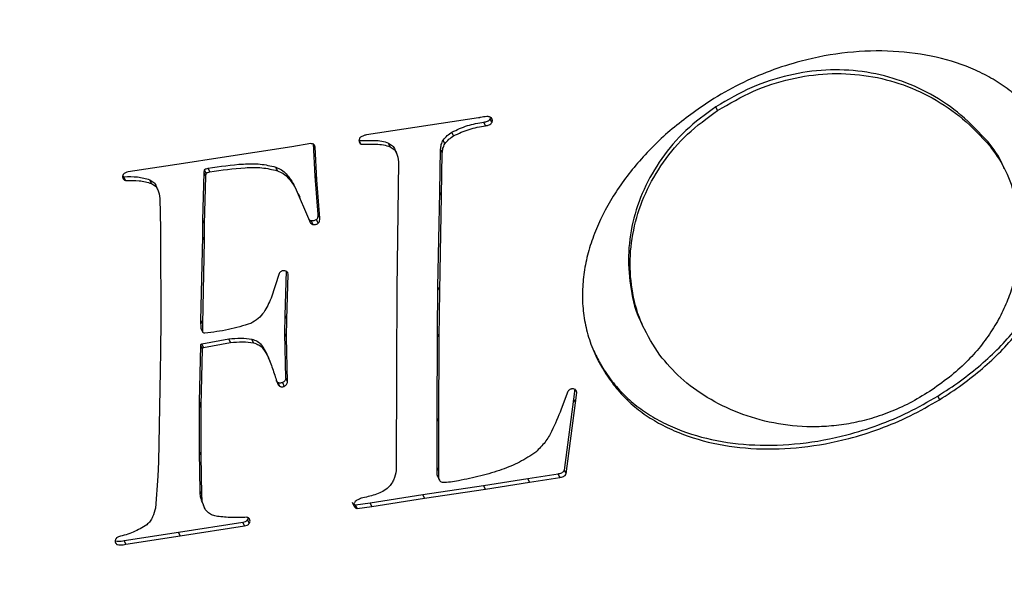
# Model space of a CAD drawing. Header units: millimetres. Extents: x 226 to 954, y 75 to 822.
# Tile 64 of 130: x 322.43 to 337.63, y 656.56 to 665.16. Entities that reach past the tile are written whole.
import ezdxf

# ---------------------------------------------------------------- set-up
doc = ezdxf.new("R2010")
doc.units = ezdxf.units.MM

msp = doc.modelspace()

# ---------------------------------------------------------------- linework, layer by layer
at = {"color": 179, "linetype": 'Continuous', "lineweight": 25}
for p, q in [((333.208, 663.754), (333.183, 663.811)), ((329.517, 663.639), (327.786, 663.377)), ((329.627, 663.516), (329.601, 663.574)), ((329.724, 663.567), (329.698, 663.624)), ((329.132, 663.362), (329.106, 663.419)), ((326.926, 663.242), (326.632, 663.194)), ((326.996, 662.737), (326.97, 663.242)), ((327.701, 663.235), (327.675, 663.292)), ((328.151, 663.191), (328.125, 663.248)), ((328.997, 663.239), (328.971, 663.296)), ((337.383, 663.267), (337.409, 663.21)), ((326.632, 663.194), (325.494, 663.016)), ((326.996, 663.185), (326.979, 663.221)), ((326.996, 663.185), (326.989, 663.209)), ((327.022, 662.68), (326.996, 663.185)), ((328.251, 663.095), (328.225, 663.152)), ((328.918, 662.491), (328.932, 663.155)), ((328.957, 663.098), (328.932, 663.155)), ((328.944, 662.434), (328.957, 663.098)), ((324.963, 662.936), (324.11, 662.806)), ((325.494, 663.016), (324.963, 662.936)), ((328.282, 662.962), (328.257, 660.999)), ((325.262, 662.061), (325.281, 662.793)), ((325.281, 662.793), (325.286, 662.836)), ((325.307, 662.736), (325.281, 662.793)), ((325.312, 662.779), (325.286, 662.836)), ((325.307, 662.736), (325.312, 662.779)), ((325.37, 662.807), (325.344, 662.864)), ((326.411, 662.822), (326.385, 662.879)), ((324.068, 662.673), (324.042, 662.73)), ((324.468, 662.627), (324.442, 662.684)), ((325.288, 662.004), (325.307, 662.736)), ((326.684, 662.566), (326.658, 662.624)), ((327.041, 662.148), (326.996, 662.737)), ((327.022, 662.68), (326.996, 662.737)), ((327.067, 662.091), (327.022, 662.68)), ((324.566, 662.528), (324.54, 662.585)), ((326.684, 662.566), (326.908, 662.05)), ((328.891, 661.028), (328.918, 662.491)), ((328.944, 662.434), (328.918, 662.491)), ((324.599, 662.396), (324.606, 661.926)), ((326.763, 662.408), (326.737, 662.465)), ((328.917, 660.97), (328.944, 662.434)), ((325.258, 661.801), (325.262, 662.061)), ((325.288, 662.004), (325.262, 662.061)), ((326.932, 662.049), (326.958, 661.992)), ((327.04, 662.011), (327.014, 662.068)), ((327.067, 662.091), (327.041, 662.148)), ((324.606, 661.926), (324.609, 661.227)), ((325.284, 661.744), (325.288, 662.004)), ((325.232, 660.51), (325.258, 661.801)), ((325.284, 661.744), (325.258, 661.801)), ((325.258, 660.453), (325.284, 661.744)), ((326.531, 660.586), (326.554, 661.277)), ((326.58, 661.22), (326.571, 661.25)), ((324.609, 661.227), (324.613, 661.068)), ((326.438, 661.235), (326.313, 660.853)), ((326.557, 660.529), (326.58, 661.22)), ((324.613, 661.068), (324.613, 660.522)), ((328.257, 660.999), (328.252, 659.771)), ((328.884, 660.302), (328.891, 661.028)), ((328.917, 660.97), (328.891, 661.028)), ((328.91, 660.245), (328.917, 660.97)), ((324.613, 660.522), (324.605, 660.029)), ((325.234, 660.386), (325.232, 660.51)), ((325.258, 660.453), (325.232, 660.51)), ((326.527, 660.311), (326.531, 660.586)), ((326.557, 660.529), (326.531, 660.586)), ((326.553, 660.254), (326.557, 660.529)), ((325.26, 660.329), (325.234, 660.386)), ((325.26, 660.329), (325.258, 660.453)), ((332.04, 660.454), (332.066, 660.396)), ((325.247, 660.151), (325.664, 660.224)), ((325.69, 660.167), (325.664, 660.224)), ((326.044, 660.165), (326.018, 660.222)), ((326.542, 659.619), (326.527, 660.311)), ((326.553, 660.254), (326.527, 660.311)), ((326.568, 659.562), (326.553, 660.254)), ((328.877, 659.002), (328.884, 660.302)), ((328.91, 660.245), (328.884, 660.302)), ((328.903, 658.945), (328.91, 660.245)), ((325.208, 659.254), (325.23, 660.125)), ((325.256, 660.068), (325.23, 660.125)), ((325.234, 659.197), (325.256, 660.068)), ((325.273, 660.094), (325.247, 660.151)), ((325.273, 660.094), (325.69, 660.167)), ((324.605, 660.029), (324.601, 659.732)), ((326.272, 659.938), (326.246, 659.995)), ((326.3, 659.875), (326.275, 659.932)), ((324.601, 659.732), (324.574, 658.328)), ((328.252, 659.771), (328.246, 658.192)), ((326.568, 659.562), (326.542, 659.619)), ((326.419, 659.553), (326.445, 659.496)), ((326.489, 659.549), (326.515, 659.492)), ((330.989, 659.292), (331.009, 659.454)), ((331.035, 659.396), (331.018, 659.434)), ((331.035, 659.396), (331.026, 659.427)), ((331.602, 659.516), (331.576, 659.573)), ((330.898, 659.411), (330.793, 659.138)), ((330.843, 658.199), (330.989, 659.292)), ((331.015, 659.235), (330.989, 659.292)), ((331.015, 659.235), (331.035, 659.396)), ((336.607, 659.342), (336.633, 659.285)), ((325.208, 659.214), (325.208, 659.254)), ((325.234, 659.197), (325.208, 659.254)), ((325.211, 658.481), (325.208, 659.214)), ((325.234, 659.157), (325.208, 659.214)), ((325.234, 659.157), (325.234, 659.197)), ((325.237, 658.424), (325.234, 659.157)), ((330.869, 658.142), (331.015, 659.235)), ((328.878, 658.239), (328.877, 659.002)), ((328.903, 658.945), (328.877, 659.002)), ((328.903, 658.182), (328.903, 658.945)), ((325.22, 657.872), (325.211, 658.481)), ((325.237, 658.424), (325.211, 658.481)), ((325.246, 657.815), (325.237, 658.424)), ((324.574, 658.328), (324.568, 658.107)), ((328.903, 658.182), (328.878, 658.239)), ((324.568, 658.107), (324.531, 657.611)), ((328.887, 658.1), (328.912, 658.043)), ((329.596, 657.962), (330.276, 658.071)), ((330.276, 658.071), (330.744, 658.141)), ((330.302, 658.014), (330.276, 658.071)), ((330.302, 658.014), (330.77, 658.084)), ((330.77, 658.084), (330.744, 658.141)), ((330.869, 658.142), (330.843, 658.199)), ((328.656, 657.823), (329.596, 657.962)), ((329.622, 657.904), (329.596, 657.962)), ((329.622, 657.904), (330.302, 658.014)), ((325.246, 657.815), (325.22, 657.872)), ((327.843, 657.693), (328.656, 657.823)), ((327.869, 657.635), (328.682, 657.765)), ((328.682, 657.765), (328.656, 657.823)), ((328.682, 657.765), (329.622, 657.904)), ((325.238, 657.726), (325.264, 657.669)), ((325.267, 657.66), (325.293, 657.602)), ((327.597, 657.64), (327.571, 657.697)), ((327.619, 657.662), (327.843, 657.693)), ((327.645, 657.605), (327.619, 657.662)), ((327.645, 657.605), (327.869, 657.635)), ((327.869, 657.635), (327.843, 657.693)), ((324.886, 657.241), (325.88, 657.393)), ((324.912, 657.184), (325.906, 657.336)), ((325.906, 657.336), (325.88, 657.393)), ((325.978, 657.376), (325.952, 657.434)), ((324.047, 657.11), (324.886, 657.241)), ((324.073, 657.052), (324.912, 657.184)), ((324.912, 657.184), (324.886, 657.241)), ((324.073, 657.052), (324.047, 657.11))]:
    msp.add_line(p, q, dxfattribs=at)
for points, knots in [([(249.385, 691.619), (249.173, 691.374), (248.492, 690.587), (247.464, 689.211), (246.302, 687.495), (245.273, 685.738), (244.376, 683.958), (243.617, 682.157), (242.999, 680.349), (242.521, 678.538), (242.181, 676.727), (241.977, 674.91), (241.908, 673.079), (241.979, 671.236), (242.19, 669.387), (242.543, 667.544), (243.035, 665.712), (243.663, 663.905), (244.422, 662.126), (245.308, 660.379), (246.323, 658.655), (247.474, 656.948), (248.76, 655.261), (250.182, 653.599), (251.73, 651.974), (253.399, 650.39), (255.177, 648.859), (257.057, 647.384), (259.034, 645.965), (261.115, 644.597), (263.31, 643.274), (265.616, 642), (268.032, 640.778), (270.538, 639.619), (273.13, 638.524), (275.788, 637.503), (278.503, 636.555), (281.27, 635.681), (284.1, 634.877), (287.004, 634.139), (289.98, 633.472), (293.022, 632.877), (296.105, 632.359), (299.226, 631.921), (302.358, 631.564), (305.495, 631.288), (308.631, 631.092), (311.778, 630.974), (314.951, 630.934), (318.142, 630.976), (321.257, 631.09), (323.292, 631.23), (324.264, 631.297)], [0, 0, 0, 0, 0.009033, 0.029084, 0.049499, 0.069915, 0.09033, 0.110746, 0.131161, 0.151212, 0.171263, 0.191314, 0.211365, 0.231781, 0.252196, 0.272612, 0.293027, 0.313443, 0.333494, 0.353545, 0.373596, 0.393647, 0.414062, 0.434478, 0.454893, 0.475309, 0.495724, 0.515775, 0.535826, 0.555877, 0.575928, 0.596344, 0.616759, 0.637174, 0.65759, 0.678005, 0.698056, 0.718107, 0.738158, 0.758209, 0.778625, 0.79904, 0.819456, 0.839871, 0.860287, 0.880338, 0.900389, 0.92044, 0.940491, 0.960906, 0.981322, 1, 1, 1, 1]), ([(249.372, 689.253), (249.267, 689.116), (248.737, 688.427), (247.907, 687.157), (246.893, 685.444), (246.02, 683.705), (245.278, 681.946), (244.674, 680.18), (244.207, 678.411), (243.875, 676.643), (243.676, 674.868), (243.609, 673.079), (243.677, 671.28), (243.884, 669.473), (244.228, 667.673), (244.709, 665.884), (245.323, 664.119), (246.064, 662.381), (246.929, 660.675), (247.921, 658.991), (249.045, 657.324), (250.301, 655.676), (251.69, 654.052), (253.201, 652.466), (254.832, 650.919), (256.568, 649.424), (258.405, 647.982), (260.336, 646.597), (262.368, 645.26), (264.512, 643.968), (266.765, 642.724), (269.124, 641.53), (271.572, 640.398), (274.104, 639.329), (276.699, 638.332), (279.351, 637.406), (282.054, 636.552), (284.818, 635.767), (287.655, 635.046), (290.561, 634.394), (293.532, 633.813), (296.544, 633.308), (299.592, 632.88), (302.651, 632.531), (305.715, 632.262), (308.777, 632.07), (311.852, 631.955), (314.95, 631.916), (318.067, 631.957), (320.956, 632.061), (322.791, 632.186), (323.588, 632.241)], [0, 0, 0, 0, 0.005206, 0.026188, 0.047171, 0.068153, 0.089136, 0.110118, 0.130726, 0.151334, 0.171942, 0.192549, 0.213532, 0.234514, 0.255497, 0.276479, 0.297462, 0.31807, 0.338678, 0.359285, 0.379893, 0.400876, 0.421858, 0.442841, 0.463823, 0.484806, 0.505413, 0.526021, 0.546629, 0.567237, 0.588219, 0.609202, 0.630184, 0.651167, 0.672149, 0.692757, 0.713365, 0.733973, 0.754581, 0.775563, 0.796546, 0.817528, 0.838511, 0.859493, 0.880101, 0.900709, 0.921317, 0.941925, 0.962907, 0.983889, 1, 1, 1, 1]), ([(323.587, 632.25), (322.745, 632.194), (320.887, 632.068), (317.998, 631.966), (314.913, 631.926), (311.809, 631.966), (308.692, 632.084), (305.587, 632.282), (302.501, 632.559), (299.457, 632.911), (296.46, 633.337), (293.516, 633.835), (290.611, 634.405), (287.735, 635.051), (284.893, 635.773), (282.093, 636.572), (279.356, 637.441), (276.687, 638.378), (274.108, 639.376), (271.622, 640.432), (269.232, 641.542), (266.927, 642.71), (264.698, 643.943), (262.551, 645.238), (260.493, 646.594), (258.54, 648.001), (256.696, 649.457), (254.975, 650.948), (253.378, 652.473), (251.906, 654.027), (250.551, 655.615), (249.308, 657.246), (248.183, 658.917), (247.181, 660.625), (246.309, 662.356), (245.571, 664.108), (244.97, 665.867), (244.505, 667.628), (244.174, 669.389), (243.976, 671.156), (243.909, 672.937), (243.977, 674.729), (244.183, 676.529), (244.526, 678.321), (245.005, 680.103), (245.615, 681.86), (246.354, 683.59), (247.213, 685.29), (248.212, 686.964), (248.935, 688.086), (249.358, 688.64), (249.369, 688.655)], [0, 0, 0, 0, 0.017173, 0.037873, 0.058572, 0.079648, 0.100724, 0.121799, 0.142875, 0.163951, 0.18465, 0.205349, 0.226049, 0.246748, 0.267824, 0.288899, 0.309975, 0.331051, 0.352126, 0.372826, 0.393525, 0.414225, 0.434924, 0.456, 0.477075, 0.498151, 0.519227, 0.540302, 0.561002, 0.581701, 0.6024, 0.6231, 0.644176, 0.665251, 0.686327, 0.707403, 0.728478, 0.749178, 0.769877, 0.790576, 0.811276, 0.832351, 0.853427, 0.874503, 0.895578, 0.916654, 0.937354, 0.958053, 0.978752, 0.999452, 1, 1, 1, 1]), ([(341.019, 631.291), (340.638, 631.205), (339.262, 630.891), (336.839, 630.43), (333.758, 629.909), (330.637, 629.472), (327.505, 629.115), (324.368, 628.839), (321.232, 628.642), (318.085, 628.525), (314.912, 628.485), (311.721, 628.525), (308.516, 628.648), (305.324, 628.851), (302.151, 629.135), (299.021, 629.498), (295.94, 629.936), (292.912, 630.447), (289.926, 631.034), (286.969, 631.698), (284.047, 632.441), (281.168, 633.261), (278.354, 634.155), (275.61, 635.118), (272.958, 636.145), (270.402, 637.23), (267.945, 638.371), (265.575, 639.573), (263.283, 640.84), (261.076, 642.171), (258.959, 643.566), (256.951, 645.013), (255.056, 646.509), (253.286, 648.043), (251.644, 649.611), (250.13, 651.208), (248.737, 652.841), (247.46, 654.518), (246.303, 656.236), (245.272, 657.992), (244.376, 659.772), (243.617, 661.574), (242.999, 663.382), (242.521, 665.193), (242.183, 667.003), (241.971, 668.82), (241.945, 670.034), (241.931, 670.64)], [0, 0, 0, 0, 0.008681, 0.031395, 0.054109, 0.076824, 0.099538, 0.121847, 0.144156, 0.166464, 0.188773, 0.211487, 0.234202, 0.256916, 0.27963, 0.302345, 0.324654, 0.346962, 0.369271, 0.39158, 0.414294, 0.437008, 0.459723, 0.482437, 0.505151, 0.52746, 0.549769, 0.572078, 0.594387, 0.617101, 0.639815, 0.66253, 0.685244, 0.707958, 0.730267, 0.752576, 0.774885, 0.797193, 0.819908, 0.842622, 0.865336, 0.888051, 0.910765, 0.933074, 0.955382, 0.977691, 1, 1, 1, 1]), ([(338.126, 663.655), (338.063, 663.73), (337.939, 663.879), (337.713, 664.072), (337.464, 664.24), (337.1, 664.428), (336.591, 664.595), (335.922, 664.686), (335.214, 664.666), (334.571, 664.548), (334.014, 664.37), (333.541, 664.168), (333.245, 663.993), (333.096, 663.904)], [0, 0, 0, 0, 0.062351, 0.124007, 0.185267, 0.246361, 0.36853, 0.491475, 0.615556, 0.741091, 0.825955, 0.912087, 1, 1, 1, 1]), ([(337.383, 663.267), (337.25, 663.411), (336.992, 663.689), (336.515, 664.011), (336.001, 664.241), (335.453, 664.37), (334.883, 664.395), (334.302, 664.312), (333.719, 664.124), (333.364, 663.917), (333.183, 663.811)], [0, 0, 0, 0, 0.144128, 0.279182, 0.406395, 0.527349, 0.644136, 0.759493, 0.876812, 1, 1, 1, 1]), ([(333.208, 663.754), (333.39, 663.86), (333.745, 664.067), (334.328, 664.255), (334.909, 664.338), (335.479, 664.312), (336.027, 664.184), (336.541, 663.954), (337.017, 663.632), (337.276, 663.354), (337.409, 663.21)], [0, 0, 0, 0, 0.123188, 0.240507, 0.355863, 0.47265, 0.593604, 0.720818, 0.855871, 1, 1, 1, 1]), ([(333.096, 663.904), (332.894, 663.764), (332.492, 663.486), (331.988, 662.982), (331.578, 662.436), (331.334, 661.95), (331.204, 661.555), (331.142, 661.255), (331.115, 660.955), (331.127, 660.656), (331.18, 660.359), (331.275, 660.068), (331.412, 659.782), (331.538, 659.606), (331.602, 659.516)], [0, 0, 0, 0, 0.123914, 0.246571, 0.368086, 0.488852, 0.549311, 0.610032, 0.671287, 0.733418, 0.796841, 0.862041, 0.929562, 1, 1, 1, 1]), ([(333.183, 663.811), (333.021, 663.694), (332.699, 663.459), (332.329, 663.016), (332.053, 662.535), (331.882, 662.024), (331.813, 661.5), (331.862, 660.985), (331.943, 660.63), (332.037, 660.468), (332.044, 660.456)], [0, 0, 0, 0, 0.135991, 0.271147, 0.408076, 0.548007, 0.691276, 0.837817, 0.987615, 1, 1, 1, 1]), ([(332.314, 659.975), (332.218, 660.125), (332.028, 660.421), (331.882, 660.925), (331.84, 661.444), (331.908, 661.967), (332.079, 662.478), (332.354, 662.959), (332.725, 663.402), (333.047, 663.636), (333.208, 663.754)], [0, 0, 0, 0, 0.134511, 0.265785, 0.394205, 0.519758, 0.642385, 0.762381, 0.880824, 1, 1, 1, 1]), ([(329.106, 663.419), (329.185, 663.456), (329.344, 663.532), (329.515, 663.56), (329.601, 663.574)], [0, 0, 0, 0, 0.491606, 1, 1, 1, 1]), ([(329.548, 663.645), (329.545, 663.645), (329.54, 663.644), (329.533, 663.642), (329.526, 663.64), (329.521, 663.639), (329.517, 663.639)], [0, 0, 0, 0, 0.319621, 0.487939, 0.661976, 1, 1, 1, 1]), ([(329.722, 663.63), (329.717, 663.636), (329.709, 663.646), (329.689, 663.656), (329.667, 663.66), (329.62, 663.659), (329.58, 663.651), (329.548, 663.645)], [0, 0, 0, 0, 0.136386, 0.2586281, 0.3783879, 0.501427, 1, 1, 1, 1]), ([(329.601, 663.574), (329.619, 663.578), (329.646, 663.584), (329.676, 663.6), (329.69, 663.612), (329.695, 663.62), (329.698, 663.624)], [0, 0, 0, 0, 0.493185, 0.732751, 0.859742, 1, 1, 1, 1]), ([(329.627, 663.516), (329.645, 663.52), (329.672, 663.527), (329.702, 663.542), (329.715, 663.555), (329.721, 663.563), (329.724, 663.567)], [0, 0, 0, 0, 0.49318, 0.732762, 0.859753, 1, 1, 1, 1]), ([(329.698, 663.624), (329.7, 663.63), (329.704, 663.637), (329.704, 663.645), (329.704, 663.647)], [0, 0, 0, 0, 0.704022, 1, 1, 1, 1]), ([(329.724, 663.567), (329.726, 663.573), (329.731, 663.583), (329.731, 663.605), (329.725, 663.62), (329.722, 663.63)], [0, 0, 0, 0, 0.247983, 0.502128, 1, 1, 1, 1]), ([(336.633, 659.285), (336.751, 659.361), (336.983, 659.512), (337.299, 659.764), (337.581, 660.027), (337.828, 660.301), (338.04, 660.584), (338.276, 660.968), (338.487, 661.461), (338.605, 662.056), (338.584, 662.633), (338.437, 663.181), (338.23, 663.497), (338.126, 663.655)], [0, 0, 0, 0, 0.07118, 0.139794, 0.206275, 0.271013, 0.334354, 0.3966, 0.518637, 0.638885, 0.758511, 0.87851, 1, 1, 1, 1]), ([(328.971, 663.296), (328.99, 663.32), (329.028, 663.367), (329.081, 663.402), (329.106, 663.419)], [0, 0, 0, 0, 0.516153, 1, 1, 1, 1]), ([(329.132, 663.362), (329.211, 663.399), (329.37, 663.475), (329.54, 663.502), (329.627, 663.516)], [0, 0, 0, 0, 0.491602, 1, 1, 1, 1]), ([(326.989, 663.209), (326.985, 663.214), (326.979, 663.223), (326.964, 663.234), (326.946, 663.24), (326.933, 663.241), (326.926, 663.242)], [0, 0, 0, 0, 0.2500099, 0.4999914, 0.750009, 1, 1, 1, 1]), ([(327.696, 663.342), (327.692, 663.338), (327.683, 663.331), (327.674, 663.312), (327.671, 663.287), (327.675, 663.262), (327.686, 663.244), (327.696, 663.238), (327.701, 663.235)], [0, 0, 0, 0, 0.115198, 0.23029, 0.468558, 0.72928, 0.861037, 1, 1, 1, 1]), ([(327.675, 663.292), (327.752, 663.291), (327.868, 663.289), (328.026, 663.288), (328.092, 663.261), (328.125, 663.248)], [0, 0, 0, 0, 0.501464, 0.750927, 1, 1, 1, 1]), ([(327.786, 663.377), (327.77, 663.373), (327.739, 663.365), (327.71, 663.35), (327.696, 663.342)], [0, 0, 0, 0, 0.500004, 1, 1, 1, 1]), ([(327.701, 663.235), (327.778, 663.234), (327.894, 663.232), (328.052, 663.231), (328.118, 663.204), (328.151, 663.191)], [0, 0, 0, 0, 0.501464, 0.750923, 1, 1, 1, 1]), ([(328.125, 663.248), (328.147, 663.236), (328.19, 663.212), (328.22, 663.174), (328.225, 663.152), (328.225, 663.152)], [0, 0, 0, 0, 0.5097835, 0.9941689, 1, 1, 1, 1]), ([(328.932, 663.155), (328.934, 663.179), (328.937, 663.227), (328.96, 663.273), (328.971, 663.296)], [0, 0, 0, 0, 0.509461, 1, 1, 1, 1]), ([(328.957, 663.098), (328.959, 663.122), (328.963, 663.17), (328.986, 663.216), (328.997, 663.239)], [0, 0, 0, 0, 0.50947, 1, 1, 1, 1]), ([(328.997, 663.239), (329.016, 663.263), (329.054, 663.31), (329.107, 663.345), (329.132, 663.362)], [0, 0, 0, 0, 0.516146, 1, 1, 1, 1]), ([(336.607, 659.342), (336.725, 659.419), (336.958, 659.569), (337.273, 659.821), (337.555, 660.084), (337.802, 660.358), (338.014, 660.641), (338.25, 661.025), (338.461, 661.518), (338.581, 662.114), (338.552, 662.686), (338.472, 663.079), (338.367, 663.254), (338.358, 663.269)], [0, 0, 0, 0, 0.079986, 0.157087, 0.231792, 0.304538, 0.375716, 0.445661, 0.582794, 0.717918, 0.852342, 0.987185, 1, 1, 1, 1]), ([(337.631, 662.854), (337.622, 662.879), (337.568, 663.031), (337.467, 663.16), (337.383, 663.267)], [0, 0, 0, 0, 0.164835, 1, 1, 1, 1]), ([(328.151, 663.191), (328.173, 663.179), (328.217, 663.156), (328.267, 663.076), (328.276, 663.008), (328.282, 662.962)], [0, 0, 0, 0, 0.2560155, 0.4992889, 1, 1, 1, 1]), ([(337.409, 663.21), (337.488, 663.1), (337.654, 662.867), (337.802, 662.446), (337.881, 661.972), (337.867, 661.457), (337.763, 661.012), (337.618, 660.658), (337.474, 660.395), (337.294, 660.137), (337.076, 659.889), (336.818, 659.651), (336.62, 659.511), (336.519, 659.439)], [0, 0, 0, 0, 0.101831, 0.215064, 0.33611, 0.46173, 0.589758, 0.654576, 0.72009, 0.786693, 0.854982, 0.925756, 1, 1, 1, 1]), ([(325.344, 662.864), (325.525, 662.89), (325.794, 662.928), (326.148, 662.936), (326.306, 662.898), (326.385, 662.879)], [0, 0, 0, 0, 0.50911, 0.756977, 1, 1, 1, 1]), ([(324.11, 662.806), (324.095, 662.802), (324.073, 662.797), (324.05, 662.784), (324.039, 662.774), (324.035, 662.768), (324.032, 662.765)], [0, 0, 0, 0, 0.495841, 0.735841, 0.861773, 1, 1, 1, 1]), ([(325.286, 662.836), (325.287, 662.838), (325.29, 662.843), (325.298, 662.85), (325.317, 662.857), (325.333, 662.861), (325.344, 662.864)], [0, 0, 0, 0, 0.131366, 0.251814, 0.496019, 1, 1, 1, 1]), ([(325.312, 662.779), (325.313, 662.781), (325.316, 662.786), (325.324, 662.793), (325.343, 662.8), (325.359, 662.804), (325.37, 662.807)], [0, 0, 0, 0, 0.131395, 0.25184, 0.495995, 1, 1, 1, 1]), ([(325.37, 662.807), (325.551, 662.832), (325.82, 662.871), (326.174, 662.879), (326.332, 662.841), (326.411, 662.822)], [0, 0, 0, 0, 0.509111, 0.75698, 1, 1, 1, 1]), ([(326.385, 662.879), (326.416, 662.866), (326.479, 662.839), (326.575, 662.754), (326.625, 662.675), (326.658, 662.624)], [0, 0, 0, 0, 0.249297, 0.501681, 1, 1, 1, 1]), ([(326.411, 662.822), (326.442, 662.809), (326.505, 662.782), (326.601, 662.696), (326.651, 662.618), (326.684, 662.566)], [0, 0, 0, 0, 0.249298, 0.501684, 1, 1, 1, 1]), ([(324.032, 662.765), (324.028, 662.756), (324.02, 662.738), (324.022, 662.721), (324.023, 662.712)], [0, 0, 0, 0, 0.49999, 1, 1, 1, 1]), ([(324.042, 662.73), (324.037, 662.732), (324.029, 662.734), (324.024, 662.738), (324.023, 662.738)], [0, 0, 0, 0, 0.783347, 1, 1, 1, 1]), ([(324.023, 662.712), (324.025, 662.708), (324.028, 662.699), (324.039, 662.687), (324.052, 662.678), (324.063, 662.675), (324.068, 662.673)], [0, 0, 0, 0, 0.249988, 0.5, 0.750019, 1, 1, 1, 1]), ([(324.042, 662.73), (324.113, 662.732), (324.253, 662.736), (324.379, 662.701), (324.442, 662.684)], [0, 0, 0, 0, 0.50316, 1, 1, 1, 1]), ([(324.068, 662.673), (324.139, 662.675), (324.279, 662.678), (324.405, 662.644), (324.468, 662.627)], [0, 0, 0, 0, 0.503165, 1, 1, 1, 1]), ([(324.442, 662.684), (324.463, 662.671), (324.504, 662.646), (324.534, 662.608), (324.54, 662.585), (324.54, 662.585)], [0, 0, 0, 0, 0.503885, 0.989763, 1, 1, 1, 1]), ([(324.468, 662.627), (324.489, 662.614), (324.532, 662.59), (324.58, 662.51), (324.591, 662.442), (324.599, 662.396)], [0, 0, 0, 0, 0.254379, 0.499677, 1, 1, 1, 1]), ([(326.899, 662.072), (326.903, 662.067), (326.909, 662.059), (326.921, 662.052), (326.928, 662.05), (326.932, 662.049)], [0, 0, 0, 0, 0.498429, 0.745597, 1, 1, 1, 1]), ([(326.908, 662.05), (326.912, 662.038), (326.919, 662.019), (326.935, 662.002), (326.947, 661.995), (326.954, 661.993), (326.958, 661.992)], [0, 0, 0, 0, 0.497589, 0.748058, 0.872172, 1, 1, 1, 1]), ([(327.014, 662.068), (327.008, 662.064), (326.995, 662.056), (326.974, 662.049), (326.952, 662.046), (326.939, 662.048), (326.932, 662.049)], [0, 0, 0, 0, 0.250009, 0.500009, 0.750017, 1, 1, 1, 1]), ([(326.958, 661.992), (326.965, 661.991), (326.978, 661.989), (327, 661.992), (327.021, 661.999), (327.033, 662.007), (327.04, 662.011)], [0, 0, 0, 0, 0.250007, 0.499996, 0.749994, 1, 1, 1, 1]), ([(327.014, 662.068), (327.02, 662.074), (327.031, 662.085), (327.041, 662.114), (327.041, 662.134), (327.041, 662.148)], [0, 0, 0, 0, 0.247393, 0.484562, 1, 1, 1, 1]), ([(327.04, 662.011), (327.045, 662.017), (327.056, 662.028), (327.067, 662.057), (327.067, 662.077), (327.067, 662.091)], [0, 0, 0, 0, 0.247419, 0.484584, 1, 1, 1, 1]), ([(326.508, 661.278), (326.501, 661.277), (326.487, 661.275), (326.467, 661.266), (326.449, 661.252), (326.442, 661.241), (326.438, 661.235)], [0, 0, 0, 0, 0.249968, 0.499984, 0.750001, 1, 1, 1, 1]), ([(326.571, 661.25), (326.567, 661.254), (326.56, 661.263), (326.539, 661.273), (326.52, 661.276), (326.508, 661.278)], [0, 0, 0, 0, 0.254762, 0.503953, 1, 1, 1, 1]), ([(326.313, 660.853), (326.281, 660.779), (326.234, 660.668), (326.12, 660.534), (326.041, 660.488), (326.002, 660.465)], [0, 0, 0, 0, 0.501372, 0.750396, 1, 1, 1, 1]), ([(326.002, 660.465), (325.887, 660.429), (325.652, 660.357), (325.414, 660.329), (325.293, 660.315)], [0, 0, 0, 0, 0.491074, 1, 1, 1, 1]), ([(325.293, 660.315), (325.286, 660.315), (325.276, 660.316), (325.265, 660.32), (325.261, 660.325), (325.26, 660.328), (325.26, 660.329)], [0, 0, 0, 0, 0.4966804, 0.7488327, 0.8717638, 1, 1, 1, 1]), ([(325.664, 660.224), (325.726, 660.231), (325.848, 660.245), (325.962, 660.229), (326.018, 660.222)], [0, 0, 0, 0, 0.5109846, 1, 1, 1, 1]), ([(326.018, 660.222), (326.047, 660.212), (326.104, 660.193), (326.185, 660.115), (326.222, 660.043), (326.246, 659.995)], [0, 0, 0, 0, 0.249328, 0.498346, 1, 1, 1, 1]), ([(325.23, 660.125), (325.23, 660.128), (325.23, 660.133), (325.233, 660.139), (325.236, 660.144), (325.239, 660.147), (325.243, 660.149), (325.245, 660.151), (325.247, 660.151)], [0, 0, 0, 0, 0.268141, 0.518448, 0.63726, 0.754169, 0.873193, 1, 1, 1, 1]), ([(325.256, 660.068), (325.256, 660.071), (325.256, 660.076), (325.259, 660.082), (325.262, 660.087), (325.265, 660.09), (325.269, 660.092), (325.271, 660.093), (325.273, 660.094)], [0, 0, 0, 0, 0.268104, 0.518411, 0.637247, 0.754144, 0.873175, 1, 1, 1, 1]), ([(325.69, 660.167), (325.752, 660.174), (325.873, 660.188), (325.988, 660.172), (326.044, 660.165)], [0, 0, 0, 0, 0.510987, 1, 1, 1, 1]), ([(326.044, 660.165), (326.073, 660.155), (326.13, 660.136), (326.211, 660.057), (326.247, 659.986), (326.272, 659.938)], [0, 0, 0, 0, 0.249331, 0.498348, 1, 1, 1, 1]), ([(331.295, 660.047), (331.326, 659.98), (331.402, 659.812), (331.511, 659.663), (331.576, 659.573)], [0, 0, 0, 0, 0.4027607, 1, 1, 1, 1]), ([(326.272, 659.938), (326.297, 659.873), (326.347, 659.742), (326.39, 659.608), (326.411, 659.541)], [0, 0, 0, 0, 0.498223, 1, 1, 1, 1]), ([(336.519, 659.439), (336.417, 659.375), (336.219, 659.25), (335.903, 659.104), (335.588, 658.993), (335.275, 658.917), (334.964, 658.875), (334.558, 658.858), (334.067, 658.91), (333.524, 659.069), (333.042, 659.308), (332.626, 659.606), (332.417, 659.853), (332.314, 659.975)], [0, 0, 0, 0, 0.0705301, 0.1376921, 0.2024446, 0.2656167, 0.3278795, 0.3897344, 0.513245, 0.6373046, 0.7611032, 0.8827708, 1, 1, 1, 1]), ([(326.419, 659.553), (326.411, 659.559), (326.4, 659.567), (326.395, 659.578), (326.394, 659.581)], [0, 0, 0, 0, 0.77229, 1, 1, 1, 1]), ([(326.542, 659.619), (326.541, 659.612), (326.539, 659.599), (326.527, 659.579), (326.511, 659.562), (326.496, 659.553), (326.489, 659.549)], [0, 0, 0, 0, 0.250002, 0.50002, 0.750027, 1, 1, 1, 1]), ([(326.411, 659.541), (326.415, 659.532), (326.422, 659.514), (326.437, 659.502), (326.445, 659.496)], [0, 0, 0, 0, 0.500005, 1, 1, 1, 1]), ([(326.489, 659.549), (326.483, 659.547), (326.471, 659.543), (326.452, 659.542), (326.434, 659.545), (326.424, 659.55), (326.419, 659.553)], [0, 0, 0, 0, 0.250019, 0.499991, 0.75002, 1, 1, 1, 1]), ([(326.445, 659.496), (326.45, 659.493), (326.46, 659.488), (326.477, 659.485), (326.496, 659.486), (326.509, 659.49), (326.515, 659.492)], [0, 0, 0, 0, 0.249997, 0.500007, 0.749982, 1, 1, 1, 1]), ([(326.515, 659.492), (326.522, 659.496), (326.537, 659.504), (326.553, 659.522), (326.565, 659.541), (326.567, 659.555), (326.568, 659.562)], [0, 0, 0, 0, 0.249994, 0.49999, 0.750002, 1, 1, 1, 1]), ([(330.953, 659.453), (330.948, 659.452), (330.936, 659.449), (330.92, 659.439), (330.907, 659.426), (330.901, 659.416), (330.898, 659.411)], [0, 0, 0, 0, 0.24127, 0.484153, 0.737706, 1, 1, 1, 1]), ([(331.026, 659.427), (331.022, 659.431), (331.013, 659.44), (330.996, 659.449), (330.975, 659.454), (330.961, 659.454), (330.953, 659.453)], [0, 0, 0, 0, 0.249995, 0.499992, 0.749964, 1, 1, 1, 1]), ([(331.576, 659.573), (331.638, 659.499), (331.761, 659.352), (331.986, 659.162), (332.234, 658.997), (332.599, 658.814), (333.108, 658.652), (333.778, 658.568), (334.486, 658.593), (335.13, 658.711), (335.688, 658.887), (336.161, 659.085), (336.458, 659.256), (336.607, 659.342)], [0, 0, 0, 0, 0.061954, 0.123203, 0.184095, 0.244895, 0.36679, 0.489928, 0.614583, 0.740835, 0.826076, 0.912345, 1, 1, 1, 1]), ([(331.602, 659.516), (331.664, 659.442), (331.787, 659.294), (332.011, 659.104), (332.26, 658.94), (332.624, 658.757), (333.134, 658.595), (333.804, 658.511), (334.512, 658.535), (335.156, 658.654), (335.714, 658.83), (336.187, 659.028), (336.483, 659.199), (336.633, 659.285)], [0, 0, 0, 0, 0.0619543, 0.1232036, 0.1840951, 0.2448956, 0.3667901, 0.4899281, 0.6145823, 0.7408349, 0.8260749, 0.9123446, 1, 1, 1, 1]), ([(330.793, 659.138), (330.747, 659.023), (330.678, 658.852), (330.551, 658.625), (330.452, 658.527), (330.401, 658.477)], [0, 0, 0, 0, 0.494848, 0.7427515, 1, 1, 1, 1]), ([(330.401, 658.477), (330.319, 658.422), (330.156, 658.313), (329.971, 658.242), (329.879, 658.206)], [0, 0, 0, 0, 0.503542, 1, 1, 1, 1]), ([(328.887, 658.1), (328.885, 658.104), (328.88, 658.115), (328.877, 658.162), (328.877, 658.205), (328.878, 658.239)], [0, 0, 0, 0, 0.095993, 0.26589, 1, 1, 1, 1]), ([(328.246, 658.192), (328.236, 658.143), (328.222, 658.069), (328.166, 657.975), (328.127, 657.934), (328.107, 657.913)], [0, 0, 0, 0, 0.503203, 0.750121, 1, 1, 1, 1]), ([(328.96, 658.007), (328.951, 658.01), (328.933, 658.016), (328.916, 658.034), (328.907, 658.055), (328.902, 658.105), (328.903, 658.147), (328.903, 658.182)], [0, 0, 0, 0, 0.134888, 0.251649, 0.365601, 0.484826, 1, 1, 1, 1]), ([(329.879, 658.206), (329.77, 658.171), (329.548, 658.1), (329.323, 658.057), (329.208, 658.035)], [0, 0, 0, 0, 0.493456, 1, 1, 1, 1]), ([(330.744, 658.141), (330.764, 658.145), (330.789, 658.15), (330.816, 658.165), (330.827, 658.174), (330.837, 658.185), (330.841, 658.194), (330.843, 658.199)], [0, 0, 0, 0, 0.49702, 0.616602, 0.735786, 0.860613, 1, 1, 1, 1]), ([(330.77, 658.084), (330.79, 658.088), (330.815, 658.093), (330.842, 658.108), (330.853, 658.117), (330.863, 658.128), (330.867, 658.137), (330.869, 658.142)], [0, 0, 0, 0, 0.497005, 0.616589, 0.735775, 0.860579, 1, 1, 1, 1]), ([(328.107, 657.913), (328.077, 657.893), (328.018, 657.852), (327.881, 657.804), (327.776, 657.779), (327.706, 657.763)], [0, 0, 0, 0, 0.25028, 0.495203, 1, 1, 1, 1]), ([(329.208, 658.035), (329.166, 658.026), (329.083, 658.009), (329.001, 658.008), (328.96, 658.007)], [0, 0, 0, 0, 0.50468, 1, 1, 1, 1]), ([(325.242, 657.728), (325.236, 657.746), (325.221, 657.792), (325.22, 657.842), (325.22, 657.872)], [0, 0, 0, 0, 0.395385, 1, 1, 1, 1]), ([(325.276, 657.644), (325.267, 657.671), (325.248, 657.725), (325.247, 657.785), (325.246, 657.815)], [0, 0, 0, 0, 0.491872, 1, 1, 1, 1]), ([(327.706, 657.763), (327.688, 657.755), (327.66, 657.744), (327.624, 657.724), (327.611, 657.71), (327.605, 657.702)], [0, 0, 0, 0, 0.4982768, 0.7438, 1, 1, 1, 1]), ([(324.531, 657.611), (324.519, 657.566), (324.5, 657.498), (324.451, 657.409), (324.413, 657.371), (324.395, 657.351)], [0, 0, 0, 0, 0.498424, 0.746773, 1, 1, 1, 1]), ([(325.485, 657.482), (325.46, 657.487), (325.41, 657.498), (325.348, 657.534), (325.3, 657.583), (325.284, 657.624), (325.276, 657.644)], [0, 0, 0, 0, 0.250002, 0.499998, 0.749997, 1, 1, 1, 1]), ([(327.605, 657.702), (327.601, 657.697), (327.594, 657.688), (327.59, 657.665), (327.594, 657.65), (327.597, 657.64)], [0, 0, 0, 0, 0.246021, 0.4897, 1, 1, 1, 1]), ([(327.592, 657.673), (327.596, 657.67), (327.603, 657.664), (327.614, 657.663), (327.619, 657.662)], [0, 0, 0, 0, 0.485653, 1, 1, 1, 1]), ([(327.597, 657.64), (327.603, 657.631), (327.611, 657.619), (327.629, 657.607), (327.64, 657.606), (327.645, 657.605)], [0, 0, 0, 0, 0.520055, 0.766448, 1, 1, 1, 1]), ([(325.937, 657.469), (325.86, 657.466), (325.707, 657.461), (325.558, 657.475), (325.485, 657.482)], [0, 0, 0, 0, 0.504198, 1, 1, 1, 1]), ([(325.983, 657.439), (325.981, 657.443), (325.977, 657.451), (325.966, 657.46), (325.953, 657.467), (325.943, 657.469), (325.937, 657.469)], [0, 0, 0, 0, 0.249962, 0.499993, 0.749986, 1, 1, 1, 1]), ([(325.952, 657.434), (325.954, 657.436), (325.958, 657.44), (325.962, 657.45), (325.962, 657.457), (325.962, 657.461)], [0, 0, 0, 0, 0.268919, 0.538235, 1, 1, 1, 1]), ([(324.395, 657.351), (324.327, 657.312), (324.189, 657.231), (324.037, 657.189), (323.96, 657.168)], [0, 0, 0, 0, 0.497011, 1, 1, 1, 1]), ([(325.88, 657.393), (325.893, 657.397), (325.913, 657.402), (325.939, 657.416), (325.947, 657.428), (325.952, 657.434)], [0, 0, 0, 0, 0.4855, 0.727127, 1, 1, 1, 1]), ([(325.906, 657.336), (325.919, 657.339), (325.939, 657.345), (325.965, 657.359), (325.973, 657.37), (325.978, 657.376)], [0, 0, 0, 0, 0.485491, 0.72709, 1, 1, 1, 1]), ([(325.978, 657.376), (325.98, 657.379), (325.983, 657.383), (325.988, 657.394), (325.99, 657.413), (325.986, 657.428), (325.983, 657.439)], [0, 0, 0, 0, 0.119077, 0.238287, 0.489058, 1, 1, 1, 1]), ([(323.96, 657.168), (323.952, 657.165), (323.939, 657.159), (323.926, 657.149), (323.921, 657.142), (323.92, 657.138), (323.919, 657.136)], [0, 0, 0, 0, 0.497474, 0.738981, 0.863971, 1, 1, 1, 1]), ([(323.919, 657.136), (323.916, 657.131), (323.91, 657.119), (323.907, 657.102), (323.907, 657.085), (323.912, 657.075), (323.914, 657.07)], [0, 0, 0, 0, 0.250017, 0.500018, 0.750018, 1, 1, 1, 1]), ([(323.909, 657.11), (323.912, 657.108), (323.925, 657.1), (323.973, 657.097), (324.017, 657.105), (324.047, 657.11)], [0, 0, 0, 0, 0.080347, 0.373774, 1, 1, 1, 1]), ([(323.914, 657.07), (323.918, 657.065), (323.926, 657.056), (323.949, 657.044), (323.999, 657.04), (324.043, 657.047), (324.073, 657.052)], [0, 0, 0, 0, 0.131284, 0.251534, 0.490331, 1, 1, 1, 1])]:
    msp.add_open_spline(points, degree=3, knots=knots, dxfattribs=at)

doc.saveas('drawing.dxf')
